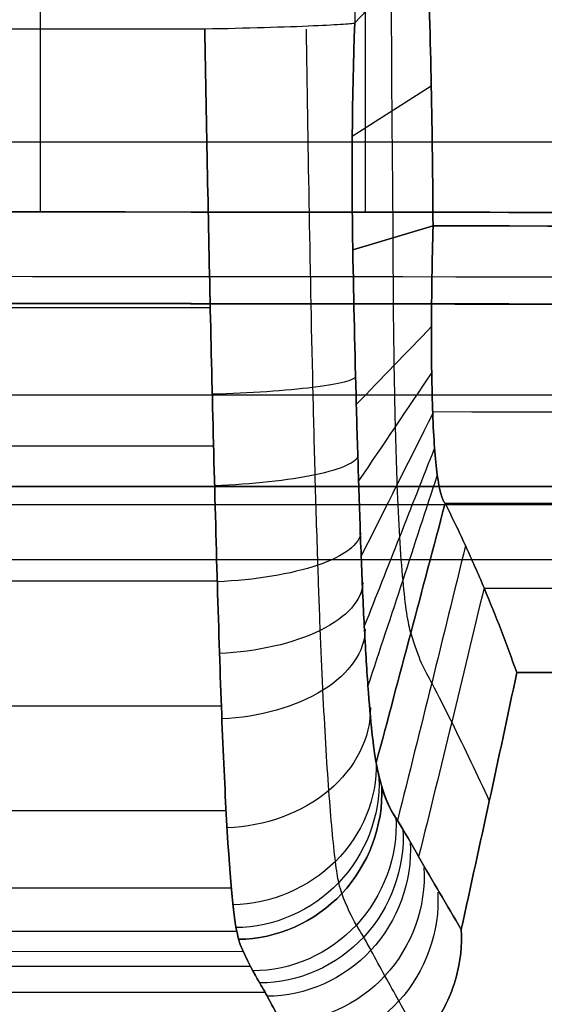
# Model space of a CAD drawing. Header units: millimetres. Extents: x -400 to 400, y 0 to 460.
# Tile 12 of 40: x 17 to 45, y 102 to 155. Entities that reach past the tile are written whole.
import ezdxf

# ---------------------------------------------------------------- set-up
doc = ezdxf.new("R2010")
doc.units = ezdxf.units.MM
doc.header["$MEASUREMENT"] = 0
doc.layers.add('Predefinito', color=7, linetype='Continuous', true_color=0x000000)

msp = doc.modelspace()

# ---------------------------------------------------------------- linework, layer by layer
at = {"layer": 'Predefinito'}
for p, q in [((35.293, 199.299, 19.173), (34.949, 155.324, 21.113)), ((34.949, 155.324, 21.113), (38.924, 159.553, 46.25)), ((38.924, 159.553, 46.25), (34.949, 155.324, 21.113)), ((39.124, 151.861, 47.894), (34.811, 149.125, 21.302)), ((34.84, 142.926, 21.538), (39.219, 144.247, 49.884)), ((39.219, 144.247, 49.884), (34.84, 142.926, 21.538)), ((27.055, 139.762, 13.649), (-0.687, 139.755, 13.65)), ((27.233, 132.217, 14.29), (-0.687, 132.21, 14.29)), ((-381.814, 130.009, 127.25), (381.815, 130.004, 127.247)), ((-381.814, 129.033, 130.61), (381.815, 129.029, 130.606)), ((388.37, 126.004, 132.338), (-388.369, 126.004, 132.338)), ((381.815, 126.002, 132.336), (-381.814, 126.006, 132.34)), ((27.44, 124.847, 15.929), (-0.687, 124.84, 15.93)), ((27.663, 118.024, 19.255), (-0.687, 118.017, 19.255)), ((27.921, 112.311, 24.319), (-0.687, 112.304, 24.319)), ((28.204, 108.086, 30.703), (-0.687, 108.079, 30.703)), ((28.504, 105.726, 37.99), (-0.687, 105.719, 37.99)), ((28.862, 104.621, 45.62), (-0.687, 104.614, 45.621)), ((29.251, 103.814, 53.299), (-0.687, 103.806, 53.299)), ((30.056, 102.39, 68.685), (-0.687, 102.383, 68.685))]:
    msp.add_line(p, q, dxfattribs=at)
for points, knots in [([(35.521, 431.99, 61.088), (35.521, 430.069, 60.852), (35.521, 425.838, 60.332), (35.521, 419.296, 59.529), (35.521, 412.362, 58.684), (35.521, 405.429, 57.849), (35.521, 398.496, 57.028), (35.521, 391.562, 56.226), (35.521, 384.629, 55.449), (35.521, 377.695, 54.7), (35.521, 370.762, 53.987), (35.521, 363.828, 53.314), (35.521, 356.894, 52.689), (35.521, 349.96, 52.117), (35.521, 343.027, 51.606), (35.521, 336.092, 51.161), (35.521, 329.158, 50.786), (35.521, 322.224, 50.48), (35.521, 315.289, 50.243), (35.521, 308.354, 50.072), (35.521, 301.42, 49.964), (35.521, 294.485, 49.908), (35.521, 287.55, 49.889), (35.521, 280.615, 49.886), (35.521, 273.68, 49.888), (35.521, 266.745, 49.891), (35.521, 259.81, 49.892), (35.521, 252.875, 49.891), (35.521, 245.94, 49.895), (35.521, 239.004, 49.914), (35.521, 232.069, 49.975), (35.521, 225.134, 50.13), (35.521, 218.198, 50.444), (35.521, 211.262, 50.952), (35.521, 204.326, 51.636), (35.521, 197.389, 52.462), (35.521, 190.452, 53.398), (35.521, 183.515, 54.427), (35.521, 176.578, 55.531), (35.521, 169.64, 56.696), (35.521, 162.703, 57.904), (35.521, 155.765, 59.142), (35.521, 149.865, 60.207), (35.521, 146.278, 60.854), (35.52, 145.004, 61.084)], [-432.107791, -432.107791, -432.107791, -432.107791, -426.345648, -419.410635, -412.475622, -405.540608, -398.605595, -391.670582, -384.735568, -377.800555, -370.865542, -363.930528, -356.995515, -350.060502, -343.125489, -336.190475, -329.255462, -322.320449, -315.385435, -308.450422, -301.515409, -294.580395, -287.645382, -280.710369, -273.775355, -266.840342, -259.905329, -252.970315, -246.035302, -239.100289, -232.165275, -225.230262, -218.295249, -211.360236, -204.425222, -197.490209, -190.555196, -183.620182, -176.685169, -169.750156, -162.815142, -155.880129, -148.945116, -145.122905, -145.122905, -145.122905, -145.122905]), ([(242.185, 143.516, 49.736), (219.235, 153.531, 47.406), (171.76, 174.06, 43.743), (103.115, 203.523, 40.347), (57.469, 223.154, 39.167), (36.348, 232.27, 38.837)], [3.948038, 3.948038, 3.948038, 3.948038, 64.350136, 128.700273, 184.189468, 184.189468, 184.189468, 184.189468]), ([(17.761, 229.841, 49.892), (17.761, 228.272, 49.909), (17.761, 224.392, 49.978), (17.761, 218.199, 50.25), (17.761, 211.262, 50.793), (17.761, 204.326, 51.512), (17.761, 197.389, 52.363), (17.761, 190.452, 53.317), (17.761, 183.515, 54.36), (17.761, 176.578, 55.477), (17.761, 169.64, 56.653), (17.761, 162.703, 57.874), (17.761, 155.765, 59.125), (17.761, 149.867, 60.2), (17.76, 146.282, 60.854), (17.76, 145.01, 61.086)], [-229.937044, -229.937044, -229.937044, -229.937044, -225.230262, -218.295249, -211.360236, -204.425222, -197.490209, -190.555196, -183.620182, -176.685169, -169.750156, -162.815142, -155.880129, -148.945116, -145.128908, -145.128908, -145.128908, -145.128908]), ([(121.316, 143.517, 49.844), (109.916, 152.68, 47.398), (86.371, 171.325, 43.968), (58.27, 193.234, 41.291), (41.607, 206.263, 40.146), (37.065, 209.828, 39.865)], [3.621142, 3.621142, 3.621142, 3.621142, 64.350136, 128.700273, 152.858835, 152.858835, 152.858835, 152.858835]), ([(34.949, 155.324, 21.113), (34.942, 155.289, 20.586), (34.879, 155.287, 20.072), (34.657, 155.262, 19.074), (34.507, 155.25, 18.61), (33.918, 155.21, 17.221), (33.397, 155.183, 16.419), (31.178, 155.086, 14.109), (28.995, 155.021, 13.151), (26.758, 154.981, 13.201)], [-12.51761, -12.51761, -12.51761, -12.51761, -10.9286, -10.9286, -9.442763, -9.442763, -6.415025, -6.415025, 0, 0, 0, 0]), ([(26.758, 154.981, 13.201), (26.849, 149.709, 13.535), (26.951, 144.431, 13.42), (27.18, 134.155, 13.921), (27.33, 128.51, 14.513), (27.624, 118.646, 18.259), (27.79, 114.476, 21.425), (28.192, 107.676, 30.239), (28.375, 106.174, 34.834), (28.6, 105.297, 40.351)], [-171.472511, -171.472511, -171.472511, -171.472511, -158.370611, -158.370611, -145.932764, -145.932764, -132.728136, -132.728136, -118.781, -118.781, -118.781, -118.781]), ([(28.6, 105.297, 40.351), (28.375, 106.174, 34.834), (28.192, 107.676, 30.239), (27.79, 114.476, 21.425), (27.624, 118.646, 18.259), (27.33, 128.51, 14.513), (27.18, 134.155, 13.921), (26.951, 144.431, 13.42), (26.849, 149.709, 13.535), (26.758, 154.981, 13.201)], [118.781, 118.781, 118.781, 118.781, 132.728136, 132.728136, 145.932764, 145.932764, 158.370611, 158.370611, 171.472511, 171.472511, 171.472511, 171.472511]), ([(34.239, 107.818, 40.433), (34.188, 107.966, 39.529), (34.078, 108.26, 37.228), (33.827, 109.872, 31.975), (33.529, 113.136, 26.533), (33.254, 117.756, 22.094), (33.063, 122.086, 19.469), (32.912, 126.352, 17.793), (32.78, 130.647, 16.827), (32.525, 140.984, 15.588), (32.398, 148.861, 15.994), (32.306, 154.98, 15.597)], [118.781, 118.781, 118.781, 118.781, 121.744714, 124.708428, 130.708483, 136.660536, 139.636562, 142.612588, 146.975827, 151.339065, 170.784961, 170.784961, 170.784961, 170.784961]), ([(-370, 148.826, 61.088), (-365.067, 148.826, 61.069), (-354.213, 148.826, 61.028), (-337.44, 148.826, 60.968), (-319.68, 148.826, 60.909), (-301.92, 148.826, 60.851), (-284.16, 148.827, 60.798), (-266.4, 148.827, 60.748), (-248.64, 148.827, 60.702), (-230.88, 148.827, 60.659), (-213.12, 148.827, 60.619), (-195.36, 148.827, 60.583), (-177.6, 148.827, 60.549), (-159.84, 148.827, 60.519), (-142.08, 148.827, 60.492), (-124.32, 148.827, 60.467), (-106.56, 148.827, 60.446), (-88.8, 148.827, 60.428), (-71.04, 148.827, 60.414), (-53.28, 148.827, 60.403), (-35.52, 148.827, 60.395), (-17.76, 148.827, 60.39), (0, 148.827, 60.388), (17.761, 148.827, 60.389), (35.521, 148.827, 60.393), (53.281, 148.827, 60.4), (71.041, 148.827, 60.411), (88.801, 148.827, 60.424), (106.561, 148.827, 60.44), (124.321, 148.827, 60.46), (142.081, 148.827, 60.482), (159.841, 148.827, 60.508), (177.601, 148.827, 60.536), (195.361, 148.827, 60.567), (213.121, 148.827, 60.601), (230.881, 148.827, 60.637), (248.641, 148.827, 60.677), (266.401, 148.827, 60.719), (284.161, 148.827, 60.765), (301.921, 148.826, 60.815), (319.681, 148.826, 60.867), (337.441, 148.826, 60.943), (354.214, 148.826, 61.014), (365.068, 148.826, 61.065), (370.001, 148.826, 61.088)], [-369.996659, -369.996659, -369.996659, -369.996659, -355.196691, -337.436691, -319.67669, -301.916689, -284.156688, -266.396688, -248.636687, -230.876686, -213.116685, -195.356684, -177.596684, -159.836683, -142.076682, -124.316681, -106.556681, -88.79668, -71.036679, -53.276678, -35.516678, -17.756677, 0.003324, 17.763325, 35.523326, 53.283326, 71.043327, 88.803328, 106.563329, 124.323329, 142.08333, 159.843331, 177.603332, 195.363333, 213.123333, 230.883334, 248.643335, 266.403336, 284.163336, 301.923337, 319.683338, 337.443339, 355.203339, 370.003339, 370.003339, 370.003339, 370.003339]), ([(39.88, 129.097, 64.445), (39.707, 129.278, 62.532), (39.492, 130.083, 59.722), (39.296, 132.055, 56.419), (39.196, 133.943, 54.243), (39.142, 136.189, 52.454), (39.126, 139.546, 50.638), (39.17, 142.353, 49.971), (39.219, 144.247, 49.884)], [-145.977813, -145.977813, -145.977813, -145.977813, -138.894135, -135.352296, -131.810457, -128.268618, -124.726779, -117.643101, -117.643101, -117.643101, -117.643101]), ([(39.219, 144.247, 49.884), (39.17, 142.353, 49.971), (39.126, 139.546, 50.638), (39.142, 136.189, 52.454), (39.196, 133.943, 54.243), (39.296, 132.055, 56.419), (39.492, 130.083, 59.722), (39.707, 129.278, 62.532), (39.88, 129.097, 64.445)], [117.643101, 117.643101, 117.643101, 117.643101, 124.726779, 128.268618, 131.810457, 135.352296, 138.894135, 145.977813, 145.977813, 145.977813, 145.977813]), ([(37.03, 143.586, 35.711), (37.03, 141.237, 35.831), (37.057, 137.712, 36.246), (37.149, 133.249, 37.547), (37.246, 130.053, 38.927), (37.381, 127.169, 40.919), (37.616, 124.003, 44.406), (37.841, 122.496, 47.709), (38.005, 122.008, 50.046)], [117.643101, 117.643101, 117.643101, 117.643101, 124.726779, 128.268618, 131.810457, 135.352296, 138.894135, 145.977813, 145.977813, 145.977813, 145.977813]), ([(34.84, 142.926, 21.538), (34.89, 140.121, 21.691), (34.986, 135.878, 21.854), (35.154, 130.309, 22.641), (35.292, 126.164, 23.611), (35.459, 122.284, 25.419), (35.729, 117.923, 29.091), (35.962, 115.716, 32.887), (36.114, 114.92, 35.648)], [117.643101, 117.643101, 117.643101, 117.643101, 124.726779, 128.268618, 131.810457, 135.352296, 138.894135, 145.977813, 145.977813, 145.977813, 145.977813]), ([(36.114, 114.92, 35.648), (35.962, 115.716, 32.887), (35.729, 117.923, 29.091), (35.459, 122.284, 25.419), (35.292, 126.164, 23.611), (35.154, 130.309, 22.641), (34.986, 135.878, 21.854), (34.89, 140.121, 21.691), (34.84, 142.926, 21.538)], [-145.977813, -145.977813, -145.977813, -145.977813, -138.894135, -135.352296, -131.810457, -128.268618, -124.726779, -117.643101, -117.643101, -117.643101, -117.643101]), ([(43.794, 119.852, 121.141), (43.243, 121.396, 111.685), (42.357, 123.711, 97.505), (41.006, 126.792, 78.609), (40.267, 128.33, 69.166), (39.88, 129.097, 64.445)], [-216.55514, -216.55514, -216.55514, -216.55514, -181.266477, -163.622145, -145.977813, -145.977813, -145.977813, -145.977813]), ([(39.88, 129.097, 64.445), (40.267, 128.33, 69.166), (41.006, 126.792, 78.609), (42.357, 123.711, 97.505), (43.243, 121.396, 111.685), (43.794, 119.852, 121.141)], [145.977813, 145.977813, 145.977813, 145.977813, 163.622145, 181.266477, 216.55514, 216.55514, 216.55514, 216.55514]), ([(38.005, 122.008, 50.046), (38.389, 120.647, 55.862), (39.157, 119.309, 67.761), (40.608, 116.411, 91.472), (41.632, 114.274, 109.28), (42.294, 112.841, 121.147)], [145.977813, 145.977813, 145.977813, 145.977813, 163.622145, 181.266477, 216.55514, 216.55514, 216.55514, 216.55514]), ([(36.114, 114.92, 35.648), (36.49, 112.968, 42.559), (37.278, 111.832, 56.913), (38.82, 109.121, 85.439), (39.985, 107.161, 106.874), (40.759, 105.838, 121.153)], [145.977813, 145.977813, 145.977813, 145.977813, 163.622145, 181.266477, 216.55514, 216.55514, 216.55514, 216.55514]), ([(40.759, 105.838, 121.153), (39.985, 107.161, 106.874), (38.82, 109.121, 85.439), (37.381, 111.651, 58.818), (36.7, 112.661, 46.391), (36.419, 113.625, 41.236)], [39.755124, 39.755124, 39.755124, 39.755124, 82.09494, 103.264848, 118.781, 118.781, 118.781, 118.781]), ([(38.514, 99.849, 121.142), (38.129, 100.541, 113.885), (37.488, 101.703, 101.819), (36.595, 103.289, 84.995), (35.952, 104.468, 72.843), (35.434, 105.439, 63.161), (34.908, 106.261, 53.204), (34.51, 107.036, 45.599), (34.239, 107.818, 40.433)], [39.28084, 39.28084, 39.28084, 39.28084, 60.806566, 75.034017, 89.261468, 96.641351, 104.021234, 118.781, 118.781, 118.781, 118.781]), ([(40.759, 105.838, 121.153), (40.819, 104.933, 121.109), (40.722, 104.08, 121.129), (40.199, 102.213, 121.132), (39.776, 101.341, 121.133), (38.381, 99.462, 121.131), (37.476, 98.713, 121.132), (35.734, 97.847, 121.132), (35.152, 97.637, 121.132), (33.957, 97.364, 121.131), (33.39, 97.301, 121.117), (32.803, 97.305, 121.143)], [-12.972786, -12.972786, -12.972786, -12.972786, -10.322623, -10.322623, -7.316694, -7.316694, -3.537661, -3.537661, -1.696238, -1.696238, 0, 0, 0, 0]), ([(32.803, 97.305, 121.143), (33.39, 97.301, 121.117), (33.957, 97.364, 121.131), (35.152, 97.637, 121.132), (35.734, 97.847, 121.132), (37.476, 98.713, 121.132), (38.381, 99.462, 121.131), (39.776, 101.341, 121.133), (40.199, 102.213, 121.132), (40.722, 104.08, 121.129), (40.819, 104.933, 121.109), (40.759, 105.838, 121.153)], [0, 0, 0, 0, 1.696238, 1.696238, 3.537661, 3.537661, 7.316694, 7.316694, 10.322623, 10.322623, 12.972786, 12.972786, 12.972786, 12.972786]), ([(28.6, 105.297, 40.351), (28.82, 104.591, 44.796), (29.392, 103.541, 56.054), (29.802, 102.83, 63.897), (29.985, 102.529, 67.269), (30.336, 101.879, 74.007), (30.511, 101.538, 77.373), (31.038, 100.526, 87.467), (31.392, 99.896, 94.199), (32.097, 98.609, 107.668), (32.45, 97.952, 114.405), (32.803, 97.305, 121.143)], [-118.781, -118.781, -118.781, -118.781, -104.39328, -104.39328, -93.544466, -93.544466, -82.703689, -82.703689, -61.038801, -61.038801, -39.348978, -39.348978, -39.348978, -39.348978]), ([(32.803, 97.305, 121.143), (32.45, 97.952, 114.405), (32.097, 98.609, 107.668), (31.392, 99.896, 94.199), (31.038, 100.526, 87.467), (30.511, 101.538, 77.373), (30.336, 101.879, 74.007), (29.985, 102.529, 67.269), (29.802, 102.83, 63.897), (29.392, 103.541, 56.054), (28.82, 104.591, 44.796), (28.6, 105.297, 40.351)], [39.348978, 39.348978, 39.348978, 39.348978, 61.038801, 61.038801, 82.703689, 82.703689, 93.544466, 93.544466, 104.39328, 104.39328, 118.781, 118.781, 118.781, 118.781])]:
    msp.add_open_spline(points, degree=3, knots=knots, dxfattribs=at)
for points in [[(39.219, 144.247, 49.884), (39.2, 149.29, 48.426), (39.083, 154.407, 47.246), (38.924, 159.553, 46.25)], [(38.924, 159.553, 46.25), (39.083, 154.407, 47.246), (39.2, 149.29, 48.426), (39.219, 144.247, 49.884)], [(36.937, 157.439, 33.681), (36.936, 152.8, 34.242), (36.989, 148.173, 34.887), (37.03, 143.586, 35.711)], [(26.758, 154.981, 13.201), (17.61, 154.981, 13.201), (8.461, 154.981, 13.201), (-0.687, 154.981, 13.201)], [(34.949, 155.324, 21.113), (34.79, 151.193, 21.238), (34.778, 147.057, 21.349), (34.84, 142.926, 21.538)], [(34.84, 142.926, 21.538), (34.778, 147.057, 21.349), (34.79, 151.193, 21.238), (34.949, 155.324, 21.113)], [(0, 145.006, 61.088), (123.336, 145.006, 61.088), (246.672, 144.34, 61.088), (370.001, 143.006, 61.088)], [(318.671, 143.523, 61.088), (212.45, 144.512, 61.088), (106.225, 145.006, 61.088), (0, 145.006, 61.088)], [(306.285, 143.51, 49.658), (217.212, 143.765, 49.777), (128.206, 144.006, 49.868), (39.219, 144.247, 49.884)], [(39.219, 144.247, 49.884), (128.206, 144.006, 49.868), (217.212, 143.765, 49.777), (306.285, 143.51, 49.658)], [(0, 141.49, 62.598), (123.338, 141.49, 62.598), (246.675, 140.824, 62.598), (370.001, 139.49, 62.598)], [(370.001, 138.006, 66.177), (246.672, 139.34, 66.177), (123.336, 140.006, 66.177), (0, 140.006, 66.177)], [(0.001, 140.006, 66.177), (123.133, 139.983, 66.355), (246.264, 139.296, 66.533), (369.387, 137.944, 66.711)], [(39.136, 138.739, 51.169), (37.769, 137.323, 41.477), (36.401, 135.908, 31.791), (35.032, 134.493, 22.098)], [(34.993, 136.017, 21.95), (34.979, 135.82, 19.842), (33.238, 135.381, 15.698), (29.203, 135.102, 13.962), (27.164, 135.045, 13.982)], [(39.149, 136.234, 52.525), (37.819, 134.26, 42.58), (36.489, 132.288, 32.649), (35.156, 130.314, 22.704)], [(375.668, 134.003, 96.713), (253.307, 134.657, 96.713), (130.941, 134.991, 96.713), (8.574, 135.006, 96.713)], [(39.204, 134.002, 54.308), (37.904, 131.402, 44.113), (36.603, 128.808, 33.944), (35.297, 126.208, 23.75)], [(39.251, 134.099, 54.241), (128.116, 133.997, 54.241), (216.98, 133.549, 54.241), (305.839, 132.755, 54.241)], [(35.118, 131.715, 22.487), (35.1, 131.345, 20.403), (33.356, 130.56, 16.315), (29.327, 130.121, 14.613), (27.29, 130.056, 14.639)], [(39.304, 132.123, 56.469), (38.028, 128.873, 46.159), (36.75, 125.635, 35.886), (35.465, 122.386, 25.577)], [(39.451, 130.651, 58.933), (38.194, 126.804, 48.701), (36.935, 122.977, 38.521), (35.665, 119.132, 28.289)], [(381.751, 130.006, 127.249), (254.502, 130.006, 127.249), (127.251, 130.006, 127.249), (0, 130.006, 127.249)], [(36.114, 114.92, 35.648), (37.382, 119.658, 45.274), (38.632, 124.356, 54.818), (39.88, 129.097, 64.445)], [(39.88, 129.097, 64.445), (38.632, 124.356, 54.818), (37.382, 119.658, 45.274), (36.114, 114.92, 35.648)], [(304.941, 127.707, 64.683), (216.599, 128.483, 64.986), (128.23, 128.943, 64.906), (39.88, 129.097, 64.445)], [(39.88, 129.097, 64.445), (128.23, 128.943, 64.906), (216.599, 128.483, 64.986), (304.941, 127.707, 64.683)], [(35.266, 127.505, 23.501), (35.251, 126.873, 21.483), (33.508, 125.564, 17.534), (29.477, 124.889, 15.911), (27.44, 124.817, 15.948)], [(40.99, 126.791, 78.61), (39.764, 121.751, 71.323), (38.538, 116.811, 64.176), (37.274, 111.777, 56.89)], [(35.383, 124.766, 24.611), (35.377, 123.83, 22.713), (33.642, 121.916, 19.002), (29.599, 120.979, 17.505), (27.557, 120.905, 17.558)], [(42.005, 124.481, 92.782), (40.829, 119.534, 87.909), (39.66, 114.743, 83.184), (38.435, 109.807, 78.312)], [(302.482, 123.732, 93.263), (215.658, 124.149, 93.124), (128.832, 124.387, 93.044), (42.006, 124.445, 93.025)], [(35.512, 122.232, 26.144), (35.517, 121.026, 24.401), (33.792, 118.57, 20.999), (29.734, 117.403, 19.658), (27.687, 117.33, 19.727)], [(40.759, 105.838, 121.153), (41.807, 110.572, 121.149), (42.793, 115.109, 121.146), (43.794, 119.852, 121.141)], [(43.794, 119.852, 121.141), (42.793, 115.109, 121.146), (41.807, 110.572, 121.149), (40.759, 105.838, 121.153)], [(300.087, 119.766, 121.141), (214.656, 119.819, 121.141), (129.225, 119.845, 121.142), (43.794, 119.852, 121.141)], [(43.794, 119.852, 121.141), (129.225, 119.845, 121.142), (214.656, 119.819, 121.141), (300.087, 119.766, 121.141)], [(35.799, 117.951, 30.239), (35.832, 116.307, 28.902), (34.131, 112.966, 26.308), (30.036, 111.44, 25.356), (27.977, 111.382, 25.454)], [(36.112, 114.968, 35.44), (36.18, 112.997, 34.641), (34.51, 108.983, 33.122), (30.367, 107.211, 32.659), (28.292, 107.183, 32.774)], [(36.419, 113.625, 41.236), (36.316, 113.976, 39.358), (36.214, 114.399, 37.494), (36.114, 114.92, 35.648)], [(36.265, 114.116, 38.293), (36.355, 112.035, 37.828), (34.705, 107.785, 36.982), (30.532, 105.941, 36.809), (28.447, 105.934, 36.925)], [(28.6, 105.297, 40.351), (30.69, 105.303, 40.233), (34.877, 107.181, 40.296), (36.519, 111.511, 40.894), (36.419, 113.625, 41.236)], [(36.419, 113.625, 41.236), (36.519, 111.511, 40.894), (34.877, 107.181, 40.296), (30.69, 105.303, 40.233), (28.6, 105.297, 40.351)], [(37.192, 111.962, 56.116), (37.31, 109.829, 55.907), (35.686, 105.449, 55.582), (31.475, 103.566, 55.641), (29.378, 103.573, 55.76)], [(37.58, 111.317, 63.587), (37.703, 109.183, 63.377), (36.084, 104.793, 63.053), (31.867, 102.905, 63.113), (29.767, 102.913, 63.233)], [(37.971, 110.602, 71.055), (38.097, 108.468, 70.828), (36.481, 104.073, 70.467), (32.26, 102.181, 70.512), (30.159, 102.188, 70.632)], [(38.723, 109.223, 85.445), (38.858, 107.085, 85.225), (37.251, 102.669, 84.878), (33.017, 100.767, 84.929), (30.912, 100.775, 85.049)], [(39.475, 107.875, 99.84), (39.619, 105.733, 99.619), (38.019, 101.299, 99.267), (33.775, 99.389, 99.317), (31.666, 99.397, 99.437)]]:
    msp.add_open_spline(points, degree=3, dxfattribs=at)

doc.saveas('drawing.dxf')
